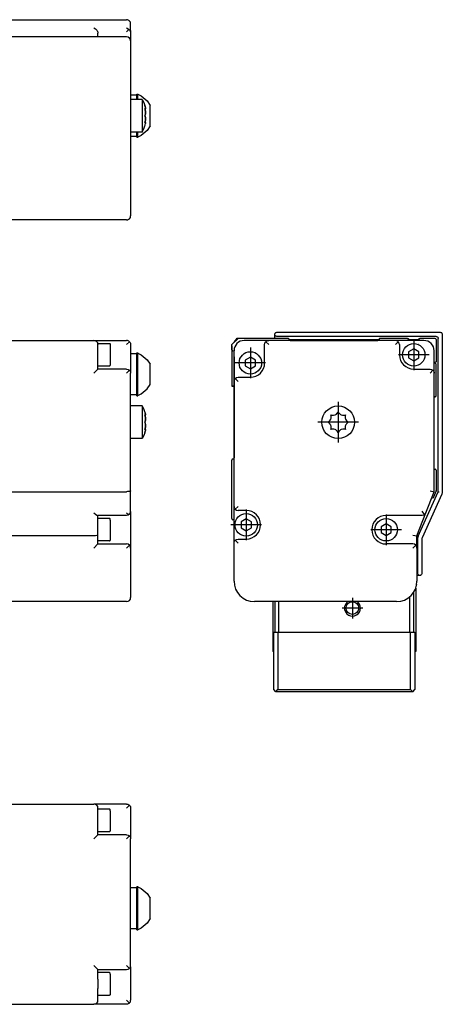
# Model space of a CAD drawing. Header units: inches. Extents: x -381 to 6245, y -418 to 176.
# Tile 26 of 26: x 6142 to 6245, y -169 to 71. Entities that reach past the tile are written whole.
import ezdxf

# ---------------------------------------------------------------- set-up
doc = ezdxf.new("R2010")
doc.units = ezdxf.units.IN
doc.linetypes.add('DOT_CENTER', pattern=[14, 12, -1, 0, -1])
doc.layers.add('1', color=7, linetype='Continuous')

# ---------------------------------------------------------------- blocks, each defined once
blk = doc.blocks.new('Modulo_der__10-ET___17', base_point=(4871.93, -70.93))
at = {"color": 7, "linetype": 'Continuous'}
for p, q in [((6138.83, -7.03), (6159.83, -7.03)), ((6159.83, -7.03), (6167.83, -7.03)), ((6168.04, -7.05), (6167.83, -7.03)), ((6168.21, -7.1), (6168.04, -7.05)), ((6168.23, -7.11), (6168.21, -7.1)), ((6168.42, -7.22), (6168.23, -7.11)), ((6168.53, -7.32), (6168.42, -7.22)), ((6160.83, -7.78), (6163.63, -7.78)), ((6160.83, -7.78), (6160.83, -8.03)), ((6160.83, -9.53), (6160.83, -8.03)), ((6160.83, -14.03), (6160.83, -9.53)), ((6163.63, -7.78), (6163.7, -7.79)), ((6163.7, -7.79), (6163.8, -7.88)), ((6163.8, -7.88), (6163.83, -8.17)), ((6163.83, -8.17), (6163.83, -13.08)), ((6167.83, -8.03), (6168.53, -7.32)), ((6168.53, -7.32), (6168.57, -7.36)), ((6168.57, -7.36), (6168.69, -7.53)), ((6168.69, -7.53), (6168.75, -7.65)), ((6168.75, -7.65), (6168.78, -7.72)), ((6168.78, -7.72), (6168.82, -7.92)), ((6168.82, -7.92), (6168.83, -8.03)), ((6168.83, -8.03), (6168.83, -10.53)), ((6170.33, -10.32), (6168.83, -10.32)), ((6168.83, -10.53), (6168.83, -15.03)), ((6170.33, -10.07), (6170.58, -10.07)), ((6170.33, -15.32), (6170.33, -10.07)), ((6170.58, -10.07), (6170.58, -10.15)), ((6170.58, -15.32), (6170.58, -10.07)), ((6170.58, -10.15), (6171.41, -10.54)), ((6171.41, -10.54), (6172.9, -11.77)), ((6172.9, -11.77), (6173.63, -12.86)), ((6160.83, -14.03), (6159.83, -15.03)), ((6163.63, -13.28), (6160.83, -13.28)), ((6167.83, -14.03), (6160.83, -14.03)), ((6163.63, -13.28), (6163.7, -13.27)), ((6163.7, -13.27), (6163.8, -13.18)), ((6163.8, -13.18), (6163.83, -13.08)), ((6167.83, -14.03), (6168.21, -14.1)), ((6168.53, -14.32), (6167.83, -15.03)), ((6168.21, -14.1), (6168.53, -14.32)), ((6168.53, -14.32), (6168.57, -14.36)), ((6168.57, -14.36), (6168.69, -14.53)), ((6173.63, -15.32), (6173.63, -12.86)), ((6168.69, -14.53), (6168.75, -14.65)), ((6168.75, -14.65), (6168.78, -14.72)), ((6168.78, -14.72), (6168.82, -14.92)), ((6168.82, -14.92), (6168.83, -15.03)), ((6168.83, -43.84), (6168.83, -15.03)), ((6170.33, -20.57), (6170.33, -15.32)), ((6170.58, -20.49), (6170.58, -15.32)), ((6173.63, -17.79), (6173.63, -15.32)), ((6171.41, -20.11), (6172.9, -18.87)), ((6172.9, -18.87), (6173.63, -17.79)), ((6170.33, -20.32), (6168.83, -20.32)), ((6170.33, -20.57), (6170.58, -20.57)), ((6170.58, -20.49), (6171.41, -20.11)), ((6170.58, -20.57), (6170.58, -20.49)), ((6171.66, -23.03), (6168.83, -23.03)), ((6171.66, -23.05), (6171.66, -23.03)), ((6171.66, -23.03), (6171.66, -23.05)), ((6172.04, -23.79), (6171.66, -23.05)), ((6171.66, -23.05), (6171.66, -27.03)), ((6172.28, -24.45), (6172.04, -23.79)), ((6172.33, -24.53), (6172.28, -24.45)), ((6172.33, -24.53), (6172.39, -24.75)), ((6172.33, -25.26), (6172.38, -25.31)), ((6172.4, -25.56), (6172.33, -25.26)), ((6172.34, -25.33), (6172.43, -25.33)), ((6172.34, -25.33), (6172.39, -25.51)), ((6172.38, -25.31), (6172.39, -25.31)), ((6172.39, -24.75), (6172.42, -24.84)), ((6172.39, -25.31), (6172.42, -25.33)), ((6172.39, -25.51), (6172.4, -25.55)), ((6172.46, -25.03), (6172.4, -24.78)), ((6172.4, -25.55), (6172.42, -25.64)), ((6172.42, -25.64), (6172.4, -25.56)), ((6172.42, -24.84), (6172.46, -25.01)), ((6172.42, -25.33), (6172.43, -25.33)), ((6172.42, -25.64), (6172.44, -25.77)), ((6172.44, -25.77), (6172.42, -25.64)), ((6172.43, -25.33), (6172.46, -25.31)), ((6172.44, -25.77), (6172.46, -25.89)), ((6172.46, -25.94), (6172.44, -25.77)), ((6172.46, -25.01), (6172.46, -25.03)), ((6172.47, -25.09), (6172.46, -25.03)), ((6172.46, -25.31), (6172.48, -25.14)), ((6172.47, -25.29), (6172.46, -25.31)), ((6172.46, -25.89), (6172.46, -25.91)), ((6172.46, -25.91), (6172.47, -26.03)), ((6172.47, -26.03), (6172.46, -25.94)), ((6172.48, -25.14), (6172.47, -25.09)), ((6172.47, -26.03), (6172.48, -26.23)), ((6172.48, -26.23), (6172.47, -26.03)), ((6172.48, -26.28), (6172.47, -26.51)), ((6172.47, -26.51), (6172.48, -26.3)), ((6172.48, -25.14), (6172.48, -25.21)), ((6172.48, -26.23), (6172.48, -26.25)), ((6172.48, -26.28), (6172.48, -26.23)), ((6172.48, -26.25), (6172.48, -26.28)), ((6172.48, -26.3), (6172.48, -26.28)), ((6171.66, -27.03), (6171.66, -31.03)), ((6172.4, -26.86), (6172.33, -27.03)), ((6172.33, -27.03), (6172.39, -26.89)), ((6172.33, -27.03), (6172.39, -27.17)), ((6172.4, -27.2), (6172.33, -27.03)), ((6172.33, -28.8), (6172.39, -28.54)), ((6172.38, -28.75), (6172.33, -28.8)), ((6172.4, -28.51), (6172.34, -28.73)), ((6172.34, -28.73), (6172.43, -28.73)), ((6172.4, -28.74), (6172.38, -28.75)), ((6172.39, -26.89), (6172.42, -26.81)), ((6172.39, -27.17), (6172.4, -27.2)), ((6172.39, -28.54), (6172.42, -28.42)), ((6172.42, -26.81), (6172.4, -26.86)), ((6172.4, -27.2), (6172.42, -27.25)), ((6172.42, -27.25), (6172.4, -27.2)), ((6172.42, -28.42), (6172.4, -28.5)), ((6172.4, -28.5), (6172.4, -28.51)), ((6172.43, -28.73), (6172.4, -28.74)), ((6172.42, -26.81), (6172.47, -26.51)), ((6172.46, -26.61), (6172.42, -26.81)), ((6172.42, -27.25), (6172.47, -27.55)), ((6172.46, -27.44), (6172.42, -27.25)), ((6172.44, -28.28), (6172.42, -28.42)), ((6172.42, -28.42), (6172.44, -28.28)), ((6172.46, -28.75), (6172.43, -28.73)), ((6172.43, -28.73), (6172.46, -28.75)), ((6172.46, -28.14), (6172.44, -28.28)), ((6172.44, -28.28), (6172.46, -28.17)), ((6172.47, -26.51), (6172.46, -26.58)), ((6172.46, -26.58), (6172.46, -26.61)), ((6172.46, -27.47), (6172.46, -27.44)), ((6172.47, -27.55), (6172.46, -27.47)), ((6172.47, -28.03), (6172.46, -28.12)), ((6172.46, -28.17), (6172.47, -28.03)), ((6172.46, -28.12), (6172.46, -28.14)), ((6172.48, -28.91), (6172.46, -28.75)), ((6172.47, -27.55), (6172.48, -27.76)), ((6172.48, -27.78), (6172.47, -27.55)), ((6172.48, -27.83), (6172.47, -28.03)), ((6172.47, -28.03), (6172.48, -27.83)), ((6172.47, -28.76), (6172.48, -28.84)), ((6172.47, -28.96), (6172.48, -28.91)), ((6172.48, -27.76), (6172.48, -27.78)), ((6172.48, -27.78), (6172.48, -27.83)), ((6172.48, -27.8), (6172.48, -27.78)), ((6172.48, -27.83), (6172.48, -27.8)), ((6171.66, -31.03), (6168.83, -31.03)), ((6172.04, -30.26), (6171.66, -31.01)), ((6172.28, -29.6), (6172.04, -30.26)), ((6172.33, -29.53), (6172.28, -29.6)), ((6172.33, -29.53), (6172.39, -29.31)), ((6172.39, -29.31), (6172.46, -29.04)), ((6172.42, -29.22), (6172.4, -29.27)), ((6172.4, -29.27), (6172.4, -29.29)), ((6172.47, -28.96), (6172.46, -29.02)), ((6172.46, -29.04), (6172.47, -28.96)), ((6138.83, -44.03), (6167.83, -44.03)), ((6168.04, -44.02), (6167.83, -44.03)), ((6168.21, -44.01), (6168.04, -44.02)), ((6168.23, -44.01), (6168.21, -44.01)), ((6168.42, -43.99), (6168.23, -44.01)), ((6168.53, -43.97), (6168.42, -43.99)), ((6168.57, -43.97), (6168.53, -43.97)), ((6168.69, -43.93), (6168.57, -43.97)), ((6168.75, -43.91), (6168.69, -43.93)), ((6168.78, -43.9), (6168.75, -43.91)), ((6168.82, -43.86), (6168.78, -43.9)), ((6168.83, -43.84), (6168.82, -43.86)), ((6168.83, -48.83), (6168.83, -43.84)), ((6159.83, -49.19), (6159.85, -49.21)), ((6159.85, -49.21), (6160.21, -49.52)), ((6160.21, -49.52), (6160.23, -49.53)), ((6160.23, -49.53), (6160.53, -49.74)), ((6160.53, -49.74), (6160.55, -49.75)), ((6160.55, -49.75), (6160.76, -49.83)), ((6167.83, -49.83), (6160.76, -49.83)), ((6160.83, -54.64), (6160.83, -49.83)), ((6163.63, -50.58), (6160.83, -50.58)), ((6163.7, -50.59), (6163.63, -50.58)), ((6163.8, -50.68), (6163.7, -50.59)), ((6167.83, -49.19), (6167.85, -49.21)), ((6168.21, -49.75), (6167.83, -49.83)), ((6167.85, -49.21), (6168.21, -49.52)), ((6168.21, -49.52), (6168.23, -49.53)), ((6168.39, -49.65), (6168.21, -49.75)), ((6168.23, -49.53), (6168.39, -49.65)), ((6168.39, -49.65), (6168.53, -49.53)), ((6168.53, -49.53), (6168.75, -49.21)), ((6168.75, -49.21), (6168.83, -48.83)), ((6168.83, -48.9), (6168.81, -49)), ((6168.83, -48.9), (6168.83, -57.83)), ((6163.83, -50.97), (6163.8, -50.68)), ((6163.83, -50.97), (6163.83, -55.88)), ((6159.83, -54.83), (6138.83, -54.83)), ((6160.21, -54.81), (6159.83, -54.83)), ((6160.53, -54.77), (6160.21, -54.81)), ((6160.75, -54.71), (6160.53, -54.77)), ((6160.83, -54.64), (6160.75, -54.71)), ((6160.83, -56.83), (6160.83, -54.64)), ((6160.83, -56.83), (6159.83, -57.83)), ((6163.63, -56.08), (6160.83, -56.08)), ((6160.83, -56.83), (6167.83, -56.83)), ((6163.63, -56.08), (6163.7, -56.07)), ((6163.7, -56.07), (6163.8, -55.98)), ((6163.8, -55.98), (6163.83, -55.88)), ((6168.21, -56.9), (6167.83, -56.83)), ((6167.83, -57.83), (6168.53, -57.12)), ((6168.53, -57.12), (6168.21, -56.9)), ((6168.75, -57.45), (6168.53, -57.12)), ((6168.83, -57.83), (6168.75, -57.45)), ((6168.83, -57.83), (6168.83, -65.93)), ((6168.83, -65.93), (6168.83, -69.93)), ((6167.83, -70.93), (6117.43, -70.93))]:
    blk.add_line(p, q, dxfattribs=at)
for centre, start, end in [((6159.83, -8.03), 0, 90), ((6167.83, -69.93), 270, 0)]:
    blk.add_arc(centre, 1, start, end, dxfattribs=at)
blk = doc.blocks.new('L-52__21', base_point=(624.37, -92.97))
blk.add_blockref('Modulo_der__10-ET___17', (4871.93, -70.93))
blk = doc.blocks.new('Alzado2', base_point=(2899, -49))
blk.add_blockref('L-52__21', (624.37, -92.97))
blk = doc.blocks.new('Modulo_der__10-ET___29', base_point=(4871.93, 21.97))
at = {"color": 7, "linetype": 'Continuous'}
for p, q in [((6138.83, 71.48), (6167.83, 71.48)), ((6168.04, 71.46), (6167.83, 71.48)), ((6168.21, 71.4), (6168.04, 71.46)), ((6168.23, 71.39), (6168.21, 71.4)), ((6168.42, 71.29), (6168.23, 71.39)), ((6168.53, 71.19), (6168.42, 71.29)), ((6168.57, 71.15), (6168.53, 71.19)), ((6168.69, 70.98), (6168.57, 71.15)), ((6168.75, 70.86), (6168.69, 70.98)), ((6168.78, 70.79), (6168.75, 70.86)), ((6168.82, 70.58), (6168.78, 70.79)), ((6168.83, 70.48), (6168.82, 70.58)), ((6168.83, 68.54), (6168.83, 70.48)), ((6159.83, 69.47), (6159.85, 69.46)), ((6159.85, 69.46), (6160.21, 69.26)), ((6160.21, 69.26), (6160.23, 69.25)), ((6160.23, 69.25), (6160.53, 68.94)), ((6160.53, 68.94), (6160.55, 68.92)), ((6160.55, 68.92), (6160.75, 68.56)), ((6160.75, 68.56), (6160.76, 68.54)), ((6160.76, 68.54), (6160.83, 68.15)), ((6160.83, 67.28), (6160.83, 68.15)), ((6167.83, 69.47), (6167.85, 69.46)), ((6168.39, 69.11), (6167.83, 68.54)), ((6167.85, 69.46), (6168.21, 69.26)), ((6168.21, 69.26), (6168.23, 69.25)), ((6168.23, 69.25), (6168.39, 69.11)), ((6168.39, 69.11), (6168.53, 69.02)), ((6168.53, 69.02), (6168.75, 68.8)), ((6168.75, 68.8), (6168.83, 68.54)), ((6168.83, 68.54), (6168.83, 66.28)), ((6167.83, 67.28), (6117.43, 67.28)), ((6168.83, 66.28), (6168.83, 62.28)), ((6168.83, 62.28), (6168.83, 27.48)), ((6170.33, 53.23), (6170.58, 53.23)), ((6170.33, 52.01), (6170.33, 53.23)), ((6170.58, 53.23), (6171.41, 52.84)), ((6170.58, 52.01), (6170.58, 53.23)), ((6170.33, 52.98), (6168.83, 52.98)), ((6171.66, 51.98), (6168.83, 51.98)), ((6170.33, 51.98), (6170.33, 52.01)), ((6170.58, 51.98), (6170.58, 52.01)), ((6171.41, 52.84), (6172.9, 51.59)), ((6171.66, 51.98), (6172.04, 51.23)), ((6171.66, 51.98), (6171.66, 49.22)), ((6172.04, 51.23), (6172.33, 50.48)), ((6172.9, 51.59), (6173.63, 50.48)), ((6171.66, 49.22), (6171.66, 43.98)), ((6172.4, 50.23), (6172.33, 50.48)), ((6172.33, 50.48), (6172.39, 50.26)), ((6172.33, 49.75), (6172.39, 49.69)), ((6172.38, 49.55), (6172.33, 49.75)), ((6172.35, 49.68), (6172.43, 49.68)), ((6172.35, 49.68), (6172.38, 49.55)), ((6172.38, 49.55), (6172.39, 49.5)), ((6172.4, 49.45), (6172.38, 49.55)), ((6172.39, 50.26), (6172.4, 50.24)), ((6172.39, 49.69), (6172.42, 49.68)), ((6172.39, 49.5), (6172.4, 49.48)), ((6172.39, 48.12), (6172.46, 48.39)), ((6172.42, 50.17), (6172.4, 50.23)), ((6172.4, 49.48), (6172.42, 49.37)), ((6172.42, 49.37), (6172.4, 49.45)), ((6172.42, 48.21), (6172.4, 48.15)), ((6172.46, 49.99), (6172.42, 50.17)), ((6172.42, 50.17), (6172.46, 49.99)), ((6172.42, 49.68), (6172.43, 49.68)), ((6172.42, 49.37), (6172.46, 49.12)), ((6172.46, 49.07), (6172.42, 49.37)), ((6172.46, 48.41), (6172.42, 48.21)), ((6172.43, 49.68), (6172.44, 49.68)), ((6172.44, 49.68), (6172.43, 49.68)), ((6172.44, 49.68), (6172.46, 49.7)), ((6172.46, 49.97), (6172.46, 49.99)), ((6172.47, 49.92), (6172.46, 49.97)), ((6172.46, 49.7), (6172.47, 49.72)), ((6172.47, 49.72), (6172.46, 49.7)), ((6172.46, 49.12), (6172.46, 49.09)), ((6172.46, 49.09), (6172.47, 48.98)), ((6172.48, 48.73), (6172.46, 49.07)), ((6172.47, 48.5), (6172.46, 48.42)), ((6172.46, 48.39), (6172.47, 48.5)), ((6172.46, 48.42), (6172.46, 48.41)), ((6172.48, 49.78), (6172.47, 49.92)), ((6172.47, 49.92), (6172.48, 49.8)), ((6172.47, 49.72), (6172.48, 49.78)), ((6172.47, 48.98), (6172.48, 48.75)), ((6172.48, 48.59), (6172.47, 48.5)), ((6172.47, 48.5), (6172.48, 48.59)), ((6172.48, 48.75), (6172.48, 48.73)), ((6172.48, 48.73), (6172.48, 48.59)), ((6172.48, 48.71), (6172.48, 48.73)), ((6172.48, 48.59), (6172.48, 48.71)), ((6173.63, 47.55), (6173.63, 50.48)), ((6172.4, 48.15), (6172.33, 47.98)), ((6172.33, 47.98), (6172.39, 48.12)), ((6172.4, 47.81), (6172.33, 47.98)), ((6172.33, 47.98), (6172.39, 47.84)), ((6172.33, 46.21), (6172.38, 46.41)), ((6172.4, 46.27), (6172.33, 46.21)), ((6172.38, 46.41), (6172.35, 46.28)), ((6172.35, 46.28), (6172.43, 46.28)), ((6172.4, 46.48), (6172.38, 46.41)), ((6172.38, 46.41), (6172.39, 46.47)), ((6172.39, 47.84), (6172.4, 47.81)), ((6172.39, 46.47), (6172.42, 46.59)), ((6172.39, 45.7), (6172.42, 45.79)), ((6172.4, 47.81), (6172.42, 47.76)), ((6172.46, 47.54), (6172.4, 47.81)), ((6172.42, 46.59), (6172.4, 46.51)), ((6172.4, 46.51), (6172.4, 46.48)), ((6172.42, 46.28), (6172.4, 46.27)), ((6172.42, 45.79), (6172.4, 45.73)), ((6172.42, 47.76), (6172.46, 47.57)), ((6172.46, 46.87), (6172.42, 46.59)), ((6172.42, 46.59), (6172.46, 46.84)), ((6172.43, 46.28), (6172.42, 46.28)), ((6172.42, 45.79), (6172.47, 46.04)), ((6172.44, 46.28), (6172.43, 46.28)), ((6172.43, 46.28), (6172.44, 46.28)), ((6172.46, 46.27), (6172.44, 46.28)), ((6172.44, 46.28), (6172.46, 46.27)), ((6172.46, 47.57), (6172.46, 47.55)), ((6172.46, 47.55), (6172.47, 47.46)), ((6172.47, 47.46), (6172.46, 47.54)), ((6172.48, 47.23), (6172.46, 46.89)), ((6172.46, 46.84), (6172.48, 47.21)), ((6172.46, 46.89), (6172.46, 46.87)), ((6172.47, 46.24), (6172.46, 46.27)), ((6172.47, 46.04), (6172.46, 45.99)), ((6172.46, 45.99), (6172.46, 45.97)), ((6172.48, 47.37), (6172.47, 47.46)), ((6172.47, 47.46), (6172.48, 47.37)), ((6172.48, 46.18), (6172.47, 46.24)), ((6172.47, 46.04), (6172.48, 46.18)), ((6172.48, 47.23), (6172.48, 47.37)), ((6172.48, 47.37), (6172.48, 47.25)), ((6172.48, 47.25), (6172.48, 47.23)), ((6172.48, 47.21), (6172.48, 47.23)), ((6172.48, 46.18), (6172.48, 46.16)), ((6173.63, 45.48), (6173.63, 47.55)), ((6171.66, 43.98), (6168.83, 43.98)), ((6170.33, 43.96), (6170.33, 43.98)), ((6170.33, 42.73), (6170.33, 43.96)), ((6170.58, 43.96), (6170.58, 43.98)), ((6170.58, 42.73), (6170.58, 43.96)), ((6172.9, 44.38), (6171.41, 43.13)), ((6171.66, 43.98), (6172.04, 44.73)), ((6172.04, 44.73), (6172.33, 45.48)), ((6172.33, 45.48), (6172.39, 45.7)), ((6172.4, 45.73), (6172.4, 45.72)), ((6173.63, 45.48), (6172.9, 44.38)), ((6168.83, 42.98), (6170.33, 42.98)), ((6170.33, 42.73), (6170.58, 42.73)), ((6171.41, 43.13), (6170.58, 42.73)), ((6168.83, 27.48), (6168.83, 23.48)), ((6167.83, 22.48), (6117.43, 22.48)), ((6167.83, 22.48), (6168.04, 22.5)), ((6168.04, 22.5), (6168.15, 22.54)), ((6168.18, 22.55), (6168.21, 22.56)), ((6168.21, 22.56), (6168.23, 22.57)), ((6168.23, 22.57), (6168.42, 22.67)), ((6168.42, 22.67), (6168.46, 22.71)), ((6168.48, 22.73), (6168.53, 22.77)), ((6168.53, 22.77), (6168.57, 22.81)), ((6168.57, 22.81), (6168.69, 22.98)), ((6168.69, 22.98), (6168.75, 23.1)), ((6168.75, 23.1), (6168.78, 23.17)), ((6168.78, 23.17), (6168.8, 23.27)), ((6168.82, 23.38), (6168.83, 23.48)), ((6168.82, 23.35), (6168.82, 23.38))]:
    blk.add_line(p, q, dxfattribs=at)
for centre, start, end in [((6167.83, 66.28), 0, 90), ((6167.83, 23.48), 270, 0)]:
    blk.add_arc(centre, 1, start, end, dxfattribs=at)
blk = doc.blocks.new('L-52__33', base_point=(624.37, 21.97))
blk.add_blockref('Modulo_der__10-ET___29', (4871.93, 21.97))
blk = doc.blocks.new('Inferior2', base_point=(2899, 47.73))
blk.add_blockref('L-52__33', (624.37, 21.97))
blk = doc.blocks.new('CABEZA__34', base_point=(6203.63, -92.97))
at = {"color": 7, "linetype": 'Continuous'}
for p, q in [((6237.13, -69.76), (6237.13, -78.37)), ((6238.13, -78.37), (6238.13, -68.64)), ((6238.63, -67.62), (6238.63, -83.17)), ((6203.63, -70.93), (6203.63, -83.17)), ((6204.13, -70.93), (6204.13, -78.37)), ((6205.13, -78.37), (6205.13, -70.93)), ((6222.08, -70.93), (6221.75, -71.14)), ((6224.51, -71.14), (6224.18, -70.93)), ((6203.88, -78.37), (6204.88, -78.37)), ((6203.88, -92.47), (6203.88, -78.37)), ((6204.88, -78.37), (6204.88, -92.47)), ((6204.88, -78.37), (6237.38, -78.37)), ((6237.38, -78.37), (6238.38, -78.37)), ((6237.38, -92.47), (6237.38, -78.37)), ((6238.38, -78.37), (6238.38, -92.47)), ((6203.88, -83.17), (6203.63, -83.17)), ((6238.63, -83.17), (6238.38, -83.17)), ((6204.38, -92.97), (6203.88, -92.47)), ((6204.38, -92.97), (6204.88, -92.47)), ((6237.88, -92.97), (6204.38, -92.97)), ((6204.88, -92.47), (6237.38, -92.47)), ((6237.38, -92.47), (6237.88, -92.97)), ((6237.88, -92.97), (6238.38, -92.47))]:
    blk.add_line(p, q, dxfattribs=at)
blk.add_circle((6223.13, -72.52), 1.55, dxfattribs=at)
for start, end in [(135.0002, 224.9998), (224.9998, 44.9998)]:
    blk.add_arc((6223.13, -72.52), 1.95, start, end, dxfattribs=at)
at = {"layer": '1', "color": 2, "linetype": 'DOT_CENTER'}
for p, q in [((6223.13, -69.97), (6223.13, -75.07)), ((6225.68, -72.52), (6220.58, -72.52))]:
    blk.add_line(p, q, dxfattribs=at)
blk = doc.blocks.new('Modulo_der__10-ET___35', base_point=(6193.63, -67.31))
at = {"color": 7, "linetype": 'Continuous'}
for p, q in [((6193.63, -8.33), (6193.63, -18.23)), ((6194.13, -18.23), (6193.63, -18.23)), ((6194.13, -58.01), (6194.13, -58.03))]:
    blk.add_line(p, q, dxfattribs=at)
blk.add_arc((6233.93, -65.93), 5, 344.0001, 352.0001, dxfattribs=at)
blk = doc.blocks.new('Modulos_intermedio__FL-14___36', base_point=(6194.13, -64.53))
at = {"color": 7, "linetype": 'Continuous'}
for p, q in [((6204.13, -5.53), (6204.15, -5.38)), ((6204.15, -5.38), (6204.17, -5.33)), ((6204.17, -5.33), (6204.21, -5.25)), ((6204.35, -5.11), (6204.44, -5.06)), ((6204.44, -5.06), (6204.49, -5.05)), ((6243.63, -6.03), (6243.78, -6.05)), ((6243.82, -6.06), (6243.91, -6.11)), ((6244.63, -5.03), (6244.78, -5.05)), ((6244.91, -5.11), (6244.98, -5.17)), ((6245.05, -5.25), (6245.09, -5.33)), ((6245.11, -5.38), (6245.13, -5.53)), ((6194.13, -35.79), (6194.13, -35.78)), ((6194.13, -56.03), (6194.13, -53.98)), ((6239.78, -64.5), (6239.63, -64.53)), ((6239.91, -64.44), (6239.82, -64.49)), ((6240.05, -64.3), (6239.91, -64.44)), ((6240.11, -64.17), (6240.05, -64.3))]:
    blk.add_line(p, q, dxfattribs=at)
blk = doc.blocks.new('Modulo_izq__L-KT___37', base_point=(6193.63, -70.93))
at = {"color": 7, "linetype": 'Continuous'}
for p, q in [((6193.63, -8.03), (6195.13, -6.53)), ((6194.63, -6.78), (6194.93, -6.48)), ((6194.63, -7.03), (6194.63, -6.78)), ((6194.63, -6.78), (6194.87, -6.78)), ((6194.93, -6.48), (6202.33, -6.48)), ((6207.38, -6.53), (6195.13, -6.53)), ((6202.63, -7.03), (6196.63, -7.03)), ((6201.93, -7.32), (6202.05, -7.22)), ((6202.05, -7.22), (6202.23, -7.11)), ((6202.23, -7.11), (6202.25, -7.1)), ((6202.25, -7.1), (6202.43, -7.05)), ((6202.38, -6.53), (6202.33, -6.48)), ((6202.43, -7.05), (6202.63, -7.03)), ((6233.63, -7.03), (6202.63, -7.03)), ((6204.13, -5.53), (6204.15, -5.38)), ((6204.13, -6.53), (6204.13, -5.53)), ((6204.15, -5.67), (6204.13, -5.53)), ((6204.15, -5.38), (6204.17, -5.33)), ((6204.21, -5.8), (6204.15, -5.67)), ((6204.17, -5.33), (6204.21, -5.25)), ((6204.21, -5.25), (6204.35, -5.11)), ((6204.35, -5.94), (6204.21, -5.8)), ((6204.35, -5.11), (6204.44, -5.06)), ((6204.49, -6), (6204.35, -5.94)), ((6204.44, -5.06), (6204.49, -5.05)), ((6204.49, -5.05), (6204.63, -5.03)), ((6204.63, -6.03), (6204.49, -6)), ((6204.63, -5.03), (6244.63, -5.03)), ((6243.63, -6.03), (6204.63, -6.03)), ((6207.47, -6.54), (6207.48, -6.55)), ((6207.61, -6.67), (6207.61, -6.69)), ((6229.62, -6.83), (6207.64, -6.83)), ((6207.88, -7.03), (6229.38, -7.03)), ((6229.65, -6.69), (6229.65, -6.67)), ((6229.78, -6.55), (6229.79, -6.54)), ((6236.63, -6.53), (6229.88, -6.53)), ((6233.84, -7.05), (6233.63, -7.03)), ((6240.63, -7.03), (6233.63, -7.03)), ((6234.02, -7.1), (6233.84, -7.05)), ((6234.04, -7.11), (6234.02, -7.1)), ((6234.22, -7.22), (6234.04, -7.11)), ((6234.34, -7.32), (6234.22, -7.22)), ((6236.63, -6.53), (6236.64, -6.53)), ((6236.64, -6.53), (6236.66, -6.53)), ((6236.66, -6.53), (6236.67, -6.53)), ((6236.67, -6.53), (6236.68, -6.53)), ((6236.68, -6.53), (6236.72, -6.54)), ((6236.72, -6.54), (6236.73, -6.55)), ((6236.73, -6.55), (6236.74, -6.55)), ((6236.74, -6.55), (6236.76, -6.56)), ((6236.76, -6.56), (6236.78, -6.57)), ((6236.78, -6.57), (6236.79, -6.58)), ((6236.79, -6.58), (6236.82, -6.61)), ((6236.82, -6.61), (6236.85, -6.65)), ((6236.85, -6.65), (6236.85, -6.66)), ((6236.85, -6.66), (6236.86, -6.67)), ((6236.86, -6.67), (6236.86, -6.69)), ((6236.86, -6.69), (6236.87, -6.72)), ((6236.87, -6.72), (6236.88, -6.74)), ((6236.88, -6.74), (6236.88, -6.75)), ((6236.88, -6.75), (6236.88, -6.76)), ((6236.88, -6.76), (6236.88, -6.78)), ((6236.88, -6.78), (6236.88, -7.03)), ((6236.95, -6.83), (6236.88, -6.83)), ((6239.34, -6.83), (6236.95, -6.83)), ((6239.38, -6.83), (6239.34, -6.83)), ((6239.38, -6.76), (6239.39, -6.72)), ((6239.38, -6.78), (6239.38, -6.76)), ((6239.38, -7.03), (6239.38, -6.78)), ((6239.39, -6.7), (6239.4, -6.69)), ((6239.39, -6.72), (6239.39, -6.7)), ((6239.4, -6.67), (6239.41, -6.66)), ((6239.4, -6.69), (6239.4, -6.67)), ((6239.41, -6.66), (6239.43, -6.63)), ((6239.43, -6.63), (6239.44, -6.62)), ((6239.44, -6.62), (6239.48, -6.57)), ((6239.48, -6.57), (6239.5, -6.57)), ((6239.5, -6.57), (6239.51, -6.56)), ((6239.51, -6.56), (6239.52, -6.55)), ((6239.52, -6.55), (6239.53, -6.55)), ((6239.53, -6.55), (6239.54, -6.54)), ((6239.54, -6.54), (6239.57, -6.53)), ((6239.57, -6.53), (6239.58, -6.53)), ((6239.58, -6.53), (6239.59, -6.53)), ((6239.59, -6.53), (6239.6, -6.53)), ((6239.6, -6.53), (6239.62, -6.53)), ((6239.62, -6.53), (6239.63, -6.53)), ((6243.38, -6.53), (6239.63, -6.53)), ((6243.63, -6.03), (6243.78, -6.05)), ((6243.63, -6.78), (6243.63, -12.23)), ((6243.78, -6.05), (6243.91, -6.11)), ((6243.91, -6.11), (6244.05, -6.25)), ((6244.05, -6.25), (6244.11, -6.38)), ((6244.11, -6.38), (6244.13, -6.53)), ((6244.13, -44.04), (6244.13, -6.53)), ((6244.63, -5.03), (6244.78, -5.05)), ((6244.78, -5.05), (6244.91, -5.11)), ((6244.91, -5.11), (6245.05, -5.25)), ((6245.05, -5.25), (6245.11, -5.38)), ((6245.11, -5.38), (6245.13, -5.53)), ((6245.13, -5.53), (6245.13, -44.21)), ((6193.63, -9.28), (6193.63, -8.03)), ((6193.63, -9.28), (6193.63, -18.23)), ((6194.13, -17.03), (6194.13, -9.53)), ((6201.63, -8.03), (6201.71, -7.65)), ((6201.63, -12.53), (6201.63, -8.03)), ((6201.71, -7.65), (6201.93, -7.32)), ((6201.93, -7.32), (6202.63, -8.03)), ((6234.34, -7.32), (6233.63, -8.03)), ((6234.56, -7.65), (6234.34, -7.32)), ((6234.63, -8.03), (6234.56, -7.65)), ((6234.63, -8.03), (6234.63, -10.53)), ((6238.13, -9.08), (6236.88, -9.81)), ((6237.02, -8.03), (6236.99, -8.03)), ((6239.38, -9.81), (6238.13, -9.08)), ((6239.28, -8.03), (6239.25, -8.03)), ((6243.13, -15.03), (6243.13, -9.53)), ((6194.13, -11.03), (6194.13, -9.78)), ((6194.13, -11.05), (6194.13, -11.03)), ((6194.13, -11.03), (6194.13, -14.03)), ((6198.13, -11.08), (6196.88, -11.81)), ((6196.88, -11.81), (6196.88, -13.25)), ((6199.38, -11.81), (6198.13, -11.08)), ((6199.38, -13.25), (6199.38, -11.81)), ((6236.88, -9.81), (6236.88, -11.25)), ((6236.88, -11.25), (6238.13, -11.97)), ((6238.13, -11.97), (6239.38, -11.25)), ((6239.38, -11.25), (6239.38, -9.81)), ((6194.13, -14.03), (6194.13, -14.01)), ((6194.13, -14.03), (6194.13, -18.23)), ((6194.13, -14.03), (6194.13, -35.78)), ((6196.88, -13.25), (6198.13, -13.97)), ((6198.13, -13.97), (6199.38, -13.25)), ((6238.13, -14.03), (6242.13, -14.03)), ((6242.13, -14.03), (6242.52, -14.1)), ((6242.84, -14.32), (6242.13, -15.03)), ((6242.52, -14.1), (6242.84, -14.32)), ((6242.84, -14.32), (6242.94, -14.44)), ((6242.94, -14.44), (6243.05, -14.62)), ((6243.63, -12.23), (6243.33, -12.53)), ((6243.33, -12.53), (6243.63, -12.83)), ((6243.63, -20.53), (6243.63, -12.83)), ((6194.13, -17.03), (6194.16, -16.82)), ((6194.16, -16.82), (6194.21, -16.65)), ((6194.21, -16.65), (6194.22, -16.62)), ((6194.22, -16.62), (6194.32, -16.44)), ((6194.32, -16.44), (6194.43, -16.32)), ((6194.43, -16.32), (6194.75, -16.1)), ((6194.43, -16.32), (6195.13, -17.03)), ((6194.75, -16.1), (6195.13, -16.03)), ((6195.13, -16.03), (6198.13, -16.03)), ((6243.05, -14.62), (6243.06, -14.65)), ((6243.06, -14.65), (6243.11, -14.82)), ((6243.11, -14.82), (6243.13, -15.03)), ((6243.13, -44.03), (6243.13, -15.03)), ((6193.63, -18.23), (6194.13, -18.23)), ((6194.13, -47.63), (6194.13, -17.03)), ((6194.13, -35.79), (6194.13, -18.23)), ((6243.14, -20.97), (6243.13, -20.98)), ((6217.7, -26.51), (6217.81, -26.3)), ((6217.81, -26.3), (6217.82, -26.28)), ((6217.82, -26.28), (6217.84, -26.23)), ((6217.84, -26.23), (6217.9, -26.03)), ((6217.93, -25.56), (6217.87, -25.26)), ((6217.87, -25.26), (6218.06, -25.31)), ((6217.9, -26.03), (6217.91, -25.94)), ((6217.91, -25.94), (6217.93, -25.77)), ((6217.93, -25.64), (6217.93, -25.56)), ((6217.93, -25.77), (6217.93, -25.64)), ((6218.06, -25.31), (6218.12, -25.31)), ((6218.12, -25.31), (6218.24, -25.33)), ((6218.24, -25.33), (6218.49, -25.31)), ((6218.49, -25.31), (6218.86, -25.22)), ((6218.86, -25.22), (6218.88, -25.21)), ((6218.88, -25.21), (6219.02, -25.14)), ((6219.02, -25.14), (6219.11, -25.09)), ((6219.11, -25.09), (6219.19, -25.04)), ((6219.19, -25.04), (6219.41, -24.85)), ((6219.41, -24.85), (6219.46, -24.78)), ((6219.46, -24.78), (6219.63, -24.53)), ((6219.63, -24.53), (6219.77, -24.75)), ((6219.77, -24.75), (6219.85, -24.84)), ((6219.85, -24.84), (6220.04, -25.01)), ((6220.04, -25.01), (6220.15, -25.09)), ((6220.15, -25.09), (6220.24, -25.14)), ((6220.24, -25.14), (6220.36, -25.2)), ((6220.36, -25.2), (6220.39, -25.21)), ((6220.39, -25.21), (6220.73, -25.31)), ((6220.73, -25.31), (6221.02, -25.33)), ((6221.02, -25.33), (6221.1, -25.32)), ((6221.1, -25.32), (6221.21, -25.31)), ((6221.21, -25.31), (6221.4, -25.26)), ((6221.35, -25.51), (6221.34, -25.64)), ((6221.34, -25.64), (6221.34, -25.77)), ((6221.34, -25.77), (6221.35, -25.89)), ((6221.4, -25.26), (6221.35, -25.51)), ((6221.35, -25.89), (6221.37, -26.03)), ((6221.37, -26.03), (6221.43, -26.23)), ((6221.43, -26.23), (6221.44, -26.25)), ((6221.44, -26.25), (6221.45, -26.28)), ((6221.45, -26.28), (6221.57, -26.51)), ((6217.13, -27.03), (6217.35, -26.89)), ((6217.39, -27.2), (6217.13, -27.03)), ((6217.35, -26.89), (6217.45, -26.81)), ((6217.45, -27.25), (6217.39, -27.2)), ((6217.45, -26.81), (6217.62, -26.62)), ((6217.62, -27.44), (6217.45, -27.25)), ((6217.62, -26.62), (6217.7, -26.51)), ((6217.65, -27.47), (6217.62, -27.44)), ((6217.7, -27.55), (6217.65, -27.47)), ((6217.82, -27.78), (6217.7, -27.55)), ((6217.83, -27.8), (6217.82, -27.78)), ((6217.84, -27.83), (6217.83, -27.8)), ((6217.9, -28.03), (6217.84, -27.83)), ((6217.87, -28.8), (6217.92, -28.54)), ((6218.06, -28.75), (6217.87, -28.8)), ((6217.92, -28.17), (6217.9, -28.03)), ((6217.93, -28.28), (6217.92, -28.17)), ((6217.92, -28.54), (6217.93, -28.42)), ((6217.93, -28.42), (6217.93, -28.28)), ((6218.17, -28.74), (6218.06, -28.75)), ((6218.24, -28.73), (6218.17, -28.74)), ((6218.54, -28.75), (6218.24, -28.73)), ((6218.88, -28.84), (6218.54, -28.75)), ((6218.9, -28.85), (6218.88, -28.84)), ((6219.02, -28.91), (6218.9, -28.85)), ((6219.11, -28.96), (6219.02, -28.91)), ((6220.24, -28.91), (6220.15, -28.96)), ((6220.39, -28.84), (6220.24, -28.91)), ((6220.41, -28.83), (6220.39, -28.84)), ((6220.77, -28.74), (6220.41, -28.83)), ((6221.02, -28.73), (6220.77, -28.74)), ((6221.15, -28.74), (6221.02, -28.73)), ((6221.21, -28.75), (6221.15, -28.74)), ((6221.4, -28.8), (6221.21, -28.75)), ((6221.35, -28.12), (6221.34, -28.28)), ((6221.34, -28.28), (6221.34, -28.42)), ((6221.34, -28.42), (6221.34, -28.5)), ((6221.34, -28.5), (6221.4, -28.8)), ((6221.37, -28.03), (6221.35, -28.12)), ((6221.43, -27.83), (6221.37, -28.03)), ((6221.45, -27.78), (6221.43, -27.83)), ((6221.46, -27.76), (6221.45, -27.78)), ((6221.57, -27.55), (6221.46, -27.76)), ((6221.57, -26.51), (6221.62, -26.58)), ((6221.65, -27.43), (6221.57, -27.55)), ((6221.62, -26.58), (6221.64, -26.61)), ((6221.64, -26.61), (6221.82, -26.81)), ((6221.82, -27.25), (6221.65, -27.43)), ((6221.82, -26.81), (6221.88, -26.86)), ((6221.92, -27.17), (6221.82, -27.25)), ((6221.88, -26.86), (6222.13, -27.03)), ((6222.13, -27.03), (6221.92, -27.17)), ((6219.23, -29.04), (6219.11, -28.96)), ((6219.41, -29.22), (6219.23, -29.04)), ((6219.49, -29.31), (6219.41, -29.22)), ((6219.63, -29.53), (6219.49, -29.31)), ((6219.8, -29.27), (6219.63, -29.53)), ((6219.86, -29.21), (6219.8, -29.27)), ((6220.08, -29.02), (6219.86, -29.21)), ((6220.15, -28.96), (6220.08, -29.02)), ((6193.63, -50.63), (6193.63, -36.28)), ((6243.13, -38.53), (6243.38, -38.53)), ((6243.63, -38.78), (6243.63, -43.73)), ((6239.13, -55.11), (6244.13, -44.04)), ((6245.04, -44.62), (6240.22, -55.3)), ((6241.13, -49.19), (6243.13, -44.03)), ((6242.13, -43.84), (6243.13, -44.03)), ((6243.61, -43.82), (6243.01, -45.37)), ((6244.13, -44.04), (6244.38, -44.1)), ((6245.05, -44.59), (6245.04, -44.62)), ((6245.11, -44.42), (6245.05, -44.59)), ((6245.13, -44.21), (6245.11, -44.42)), ((6194.13, -47.63), (6194.16, -47.84)), ((6194.13, -56.63), (6194.13, -47.63)), ((6194.16, -47.84), (6194.21, -48.01)), ((6194.21, -48.01), (6194.22, -48.04)), ((6194.22, -48.04), (6194.32, -48.22)), ((6194.43, -48.34), (6195.13, -47.63)), ((6194.32, -48.22), (6194.43, -48.34)), ((6194.43, -48.34), (6194.75, -48.55)), ((6194.75, -48.55), (6195.13, -48.63)), ((6197.13, -48.63), (6195.13, -48.63)), ((6195.13, -50.27), (6195.13, -50.24)), ((6240.19, -49.83), (6231.38, -49.83)), ((6238.93, -54.83), (6241.13, -49.19)), ((6240.76, -49.65), (6240.19, -48.83)), ((6240.58, -49.75), (6240.19, -49.83)), ((6240.76, -49.65), (6240.58, -49.75)), ((6240.9, -49.53), (6240.76, -49.65)), ((6240.92, -49.52), (6240.9, -49.53)), ((6241.12, -49.21), (6240.92, -49.52)), ((6241.13, -49.19), (6241.12, -49.21)), ((6194.13, -50.88), (6193.88, -50.88)), ((6194.13, -53.63), (6194.13, -50.88)), ((6197.13, -50.69), (6195.88, -51.41)), ((6195.88, -51.41), (6195.88, -52.85)), ((6195.88, -52.85), (6197.13, -53.57)), ((6198.38, -51.41), (6197.13, -50.69)), ((6197.13, -53.57), (6198.38, -52.85)), ((6198.38, -52.85), (6198.38, -51.41)), ((6231.38, -51.88), (6230.13, -52.61)), ((6230.13, -52.61), (6230.13, -54.05)), ((6232.63, -52.61), (6231.38, -51.88)), ((6232.63, -54.05), (6232.63, -52.61)), ((6194.13, -53.98), (6194.13, -53.63)), ((6194.13, -56.03), (6194.13, -53.63)), ((6195.13, -54.02), (6195.13, -53.99)), ((6230.13, -54.05), (6231.38, -54.77)), ((6231.38, -54.77), (6232.63, -54.05)), ((6237.93, -54.64), (6238.93, -54.83)), ((6238.93, -57.83), (6238.93, -54.83)), ((6239.13, -64.03), (6239.13, -55.11)), ((6239.38, -55.17), (6239.13, -55.11)), ((6240.21, -55.33), (6240.15, -55.5)), ((6240.22, -55.3), (6240.21, -55.33)), ((6194.1, -56.03), (6194.1, -58.01)), ((6194.13, -56.03), (6194.1, -56.03)), ((6194.13, -56.63), (6194.19, -56.29)), ((6194.13, -65.93), (6194.13, -56.63)), ((6194.19, -56.29), (6194.21, -56.25)), ((6194.21, -56.25), (6194.37, -55.99)), ((6194.37, -55.99), (6194.43, -55.92)), ((6194.43, -55.92), (6194.75, -55.71)), ((6194.43, -55.92), (6195.13, -56.63)), ((6194.75, -55.71), (6195.13, -55.63)), ((6195.13, -55.63), (6197.13, -55.63)), ((6237.93, -56.83), (6231.38, -56.83)), ((6238.32, -56.9), (6237.93, -56.83)), ((6237.93, -57.83), (6238.64, -57.12)), ((6238.64, -57.12), (6238.32, -56.9)), ((6238.86, -57.45), (6238.64, -57.12)), ((6238.93, -57.83), (6238.86, -57.45)), ((6238.93, -57.83), (6238.93, -65.93)), ((6240.15, -55.5), (6240.13, -55.71)), ((6240.13, -55.71), (6240.13, -64.03)), ((6194.13, -58.01), (6194.1, -58.01)), ((6239.63, -64.53), (6238.93, -64.53)), ((6239.15, -64.17), (6239.13, -64.03)), ((6239.21, -64.3), (6239.15, -64.17)), ((6239.35, -64.44), (6239.21, -64.3)), ((6239.49, -64.5), (6239.35, -64.44)), ((6239.63, -64.53), (6239.49, -64.5)), ((6239.78, -64.5), (6239.63, -64.53)), ((6239.91, -64.44), (6239.78, -64.5)), ((6240.05, -64.3), (6239.91, -64.44)), ((6240.11, -64.17), (6240.05, -64.3)), ((6240.13, -64.03), (6240.11, -64.17)), ((6233.93, -70.93), (6199.13, -70.93))]:
    blk.add_line(p, q, dxfattribs=at)
for centre, radius in [((6238.13, -10.53), 2.75), ((6198.13, -12.53), 2.75), ((6219.63, -27.03), 4), ((6197.13, -52.13), 2.75), ((6231.38, -53.33), 2.75)]:
    blk.add_circle(centre, radius, dxfattribs=at)
for centre, radius, start, end in [((6194.63, -7.53), 0.5, 90, 180), ((6196.63, -9.53), 2.5, 90, 180), ((6207.38, -6.78), 0.25, 0, 90), ((6207.38, -6.78), 0.25, 69.001, 90.001), ((6207.38, -6.78), 0.25, 24.0004, 66), ((6207.38, -6.78), 0.25, 359.9995, 20.9999), ((6207.88, -6.78), 0.25, 180, 270), ((6229.38, -6.78), 0.25, 270, 0), ((6229.88, -6.78), 0.25, 90, 180), ((6229.88, -6.78), 0.25, 158.9993, 179.9998), ((6229.88, -6.78), 0.25, 114.0002, 155.9998), ((6229.88, -6.78), 0.25, 89.9993, 110.999), ((6236.63, -6.78), 0.25, 0, 90), ((6239.63, -6.78), 0.25, 90, 180), ((6240.63, -9.53), 2.5, 0, 90), ((6243.38, -6.78), 0.25, 0, 90), ((6193.88, -9.28), 0.25, 180.0001, 270), ((6193.88, -9.78), 0.25, 0, 90), ((6238.13, -10.53), 3.5, 180, 270), ((6198.13, -12.53), 3.5, 270, 0), ((6243.38, -21.03), 0.25, 89.9999, 168.0002), ((6243.38, -20.53), 0.25, 270.0001, 0.0001), ((6193.88, -36.28), 0.25, 90, 180), ((6193.88, -35.77), 0.252, 269.593, 359.5958), ((6243.38, -38.78), 0.25, 0, 90), ((6242.59, -45.74), 0.25, 68.3115, 95.9995), ((6242.78, -45.28), 0.25, 248.3115, 338.6933), ((6243.38, -43.73), 0.25, 338.6933, 0), ((6197.13, -52.13), 3.5, 270, 90), ((6231.38, -53.33), 3.5, 90, 270), ((6193.88, -50.63), 0.25, 180, 270), ((6194.38, -53.63), 0.25, 171.0011, 180.0011), ((6199.13, -65.93), 5, 180, 270), ((6233.93, -65.93), 5, 270, 0)]:
    blk.add_arc(centre, radius, start, end, dxfattribs=at)
at = {"layer": '1', "color": 2, "linetype": 'DOT_CENTER'}
for p, q in [((6238.13, -6.78), (6238.13, -14.28)), ((6198.13, -8.78), (6198.13, -16.28)), ((6241.88, -10.53), (6234.38, -10.53)), ((6201.88, -12.53), (6194.38, -12.53)), ((6219.63, -22.03), (6219.63, -32.03)), ((6224.63, -27.03), (6214.63, -27.03)), ((6197.13, -48.38), (6197.13, -55.88)), ((6231.38, -49.58), (6231.38, -57.08)), ((6200.88, -52.13), (6193.38, -52.13)), ((6235.13, -53.33), (6227.63, -53.33))]:
    blk.add_line(p, q, dxfattribs=at)
blk = doc.blocks.new('L-52__38', base_point=(6193.63, -92.97))
for name, p in [('Modulo_izq__L-KT___37', (6193.63, -70.93)), ('Modulos_intermedio__FL-14___36', (6194.13, -64.53)), ('Modulo_der__10-ET___35', (6193.63, -67.31)), ('CABEZA__34', (6203.63, -92.97))]:
    blk.add_blockref(name, p)
blk = doc.blocks.new('Izquierda1', base_point=(6219.38, -49))
blk.add_blockref('L-52__38', (6193.63, -92.97))
blk = doc.blocks.new('Modulo_der__10-ET___40', base_point=(4871.93, -169.98))
at = {"color": 7, "linetype": 'Continuous'}
for p, q in [((6138.83, -120.48), (6159.83, -120.48)), ((6167.83, -120.48), (6159.83, -120.48)), ((6167.83, -120.48), (6168.04, -120.5)), ((6160.83, -122.98), (6160.83, -121.48)), ((6163.63, -121.73), (6160.83, -121.73)), ((6163.7, -121.74), (6163.63, -121.73)), ((6163.8, -121.83), (6163.7, -121.74)), ((6163.83, -122.12), (6163.8, -121.83)), ((6163.83, -122.12), (6163.83, -127.03)), ((6168.53, -120.77), (6167.83, -121.48)), ((6168.04, -120.5), (6168.21, -120.56)), ((6168.15, -120.54), (6168.17, -120.54)), ((6168.17, -120.54), (6168.21, -120.56)), ((6168.21, -120.56), (6168.23, -120.57)), ((6168.23, -120.57), (6168.42, -120.67)), ((6168.42, -120.67), (6168.53, -120.77)), ((6168.45, -120.7), (6168.47, -120.71)), ((6168.47, -120.71), (6168.53, -120.77)), ((6168.53, -120.77), (6168.57, -120.81)), ((6168.57, -120.81), (6168.69, -120.98)), ((6168.69, -120.98), (6168.75, -121.1)), ((6168.75, -121.1), (6168.78, -121.17)), ((6168.78, -121.17), (6168.82, -121.38)), ((6168.79, -121.24), (6168.81, -121.31)), ((6168.81, -121.31), (6168.82, -121.35)), ((6168.82, -121.38), (6168.83, -121.48)), ((6168.83, -121.48), (6168.83, -124.48)), ((6160.83, -127.98), (6160.83, -122.98)), ((6168.83, -124.48), (6168.83, -128.98)), ((6160.83, -127.23), (6163.63, -127.23)), ((6163.63, -127.23), (6163.7, -127.22)), ((6163.7, -127.22), (6163.8, -127.13)), ((6163.8, -127.13), (6163.83, -127.03)), ((6160.83, -127.98), (6159.83, -128.98)), ((6167.83, -127.98), (6160.83, -127.98)), ((6167.83, -127.98), (6168.21, -128.06)), ((6168.53, -128.27), (6167.83, -128.98)), ((6168.21, -128.06), (6168.53, -128.27)), ((6168.53, -128.27), (6168.57, -128.31)), ((6168.57, -128.31), (6168.69, -128.48)), ((6168.69, -128.48), (6168.75, -128.6)), ((6168.75, -128.6), (6168.78, -128.67)), ((6168.78, -128.67), (6168.82, -128.88)), ((6168.82, -128.88), (6168.83, -128.98)), ((6168.83, -159.98), (6168.83, -128.98)), ((6170.33, -140.98), (6168.83, -140.98)), ((6170.58, -140.73), (6170.33, -140.73)), ((6170.33, -151.23), (6170.33, -140.73)), ((6170.58, -140.73), (6171.41, -141.13)), ((6170.58, -151.23), (6170.58, -140.73)), ((6171.41, -141.13), (6172.9, -142.38)), ((6172.9, -142.38), (6173.63, -143.48)), ((6173.63, -148.48), (6173.63, -143.48)), ((6173.63, -148.48), (6172.9, -149.59)), ((6170.33, -150.98), (6168.83, -150.98)), ((6170.33, -151.23), (6170.58, -151.23)), ((6171.41, -150.84), (6170.58, -151.23)), ((6172.9, -149.59), (6171.41, -150.84)), ((6160.83, -160.98), (6159.83, -159.98)), ((6160.83, -163.33), (6160.83, -160.98)), ((6160.83, -160.98), (6167.83, -160.98)), ((6168.53, -160.69), (6167.83, -159.98)), ((6167.83, -160.98), (6168.21, -160.9)), ((6168.21, -160.9), (6168.53, -160.69)), ((6168.53, -160.69), (6168.57, -160.65)), ((6168.57, -160.65), (6168.69, -160.48)), ((6168.69, -160.48), (6168.75, -160.36)), ((6168.75, -160.36), (6168.78, -160.29)), ((6168.78, -160.29), (6168.82, -160.08)), ((6168.83, -160.32), (6168.81, -160.15)), ((6168.82, -160.08), (6168.83, -159.98)), ((6168.83, -160.32), (6168.83, -164.48)), ((6163.63, -161.73), (6160.83, -161.73)), ((6160.83, -163.33), (6160.83, -165.63)), ((6163.7, -161.74), (6163.63, -161.73)), ((6163.8, -161.83), (6163.7, -161.74)), ((6163.83, -162.12), (6163.8, -161.83)), ((6163.83, -162.12), (6163.83, -167.03)), ((6160.83, -166.98), (6160.83, -165.63)), ((6168.83, -164.48), (6168.83, -168.48)), ((6160.83, -168.48), (6160.83, -166.98)), ((6160.83, -167.23), (6163.63, -167.23)), ((6163.7, -167.22), (6163.63, -167.23)), ((6163.8, -167.13), (6163.7, -167.22)), ((6163.83, -167.03), (6163.8, -167.13)), ((6167.83, -168.48), (6168.53, -169.19)), ((6168.78, -168.79), (6168.82, -168.58)), ((6168.82, -168.58), (6168.83, -168.48)), ((6138.83, -169.48), (6159.83, -169.48)), ((6167.83, -169.48), (6159.83, -169.48)), ((6168.04, -169.46), (6167.83, -169.48)), ((6168.21, -169.4), (6168.04, -169.46)), ((6168.23, -169.39), (6168.21, -169.4)), ((6168.42, -169.29), (6168.23, -169.39)), ((6168.53, -169.19), (6168.42, -169.29)), ((6168.53, -169.19), (6168.57, -169.15)), ((6168.57, -169.15), (6168.69, -168.98)), ((6168.69, -168.98), (6168.75, -168.86)), ((6168.75, -168.86), (6168.78, -168.79))]:
    blk.add_line(p, q, dxfattribs=at)
for centre, start, end in [((6159.83, -121.48), 0, 90), ((6159.83, -168.48), 270, 0)]:
    blk.add_arc(centre, 1, start, end, dxfattribs=at)
blk = doc.blocks.new('L-52__43', base_point=(624.37, -171.48))
blk.add_blockref('Modulo_der__10-ET___40', (4871.93, -169.98))
blk = doc.blocks.new('Superior1', base_point=(2899, -145.73))
blk.add_blockref('L-52__43', (624.37, -171.48))

msp = doc.modelspace()

# ---------------------------------------------------------------- block references
for name, p in [('Inferior2', (2899, 47.73)), ('Alzado2', (2899, -49)), ('Izquierda1', (6219.38, -49)), ('Superior1', (2899, -145.73))]:
    msp.add_blockref(name, p)

doc.saveas('drawing.dxf')
